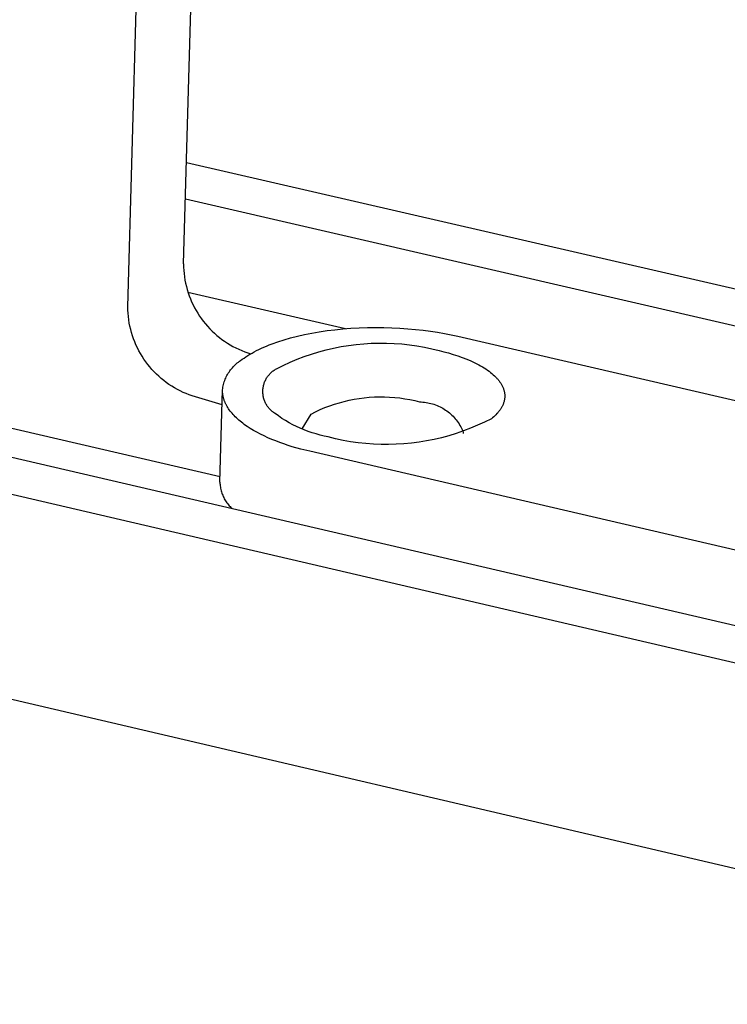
# Model space of a CAD drawing. Header units: millimetres. Extents: x -4170 to -1673, y 3725 to 5351.
# Tile 45 of 49: x -2244 to -2227, y 5036 to 5059. Entities that reach past the tile are written whole.
import ezdxf

# ---------------------------------------------------------------- set-up
doc = ezdxf.new("R2010")
doc.units = ezdxf.units.MM
doc.layers.add('Make2D$Visible$Curvas', color=7, linetype='Continuous')

msp = doc.modelspace()

# ---------------------------------------------------------------- linework, layer by layer
at = {"layer": 'Make2D$Visible$Curvas', "color": 7, "lineweight": -3, "true_color": 0xededed}
for p, q in [((-2240.525, 5053.574), (-2239.714, 5082.275)), ((-2241.869, 5052.537), (-2241.067, 5081.26)), ((-2240.454, 5056.023), (-2213.95, 5049.909)), ((-2214.829, 5049.214), (-2240.479, 5055.137)), ((-2240.525, 5053.574), (-2240.524, 5053.496)), ((-2240.524, 5053.496), (-2240.519, 5053.417)), ((-2240.519, 5053.417), (-2240.512, 5053.339)), ((-2240.512, 5053.339), (-2240.503, 5053.261)), ((-2240.503, 5053.261), (-2240.49, 5053.183)), ((-2240.49, 5053.183), (-2240.475, 5053.106)), ((-2240.475, 5053.106), (-2240.457, 5053.029)), ((-2240.457, 5053.029), (-2240.437, 5052.953)), ((-2240.437, 5052.953), (-2240.414, 5052.878)), ((-2240.421, 5052.89), (-2236.618, 5052.01)), ((-2240.414, 5052.878), (-2240.388, 5052.804)), ((-2240.388, 5052.804), (-2240.36, 5052.73)), ((-2240.36, 5052.73), (-2240.329, 5052.658)), ((-2241.868, 5052.458), (-2241.869, 5052.537)), ((-2241.863, 5052.38), (-2241.868, 5052.458)), ((-2240.329, 5052.658), (-2240.296, 5052.587)), ((-2240.296, 5052.587), (-2240.261, 5052.516)), ((-2240.261, 5052.516), (-2240.223, 5052.448)), ((-2241.856, 5052.301), (-2241.863, 5052.38)), ((-2241.846, 5052.223), (-2241.856, 5052.301)), ((-2241.834, 5052.145), (-2241.846, 5052.223)), ((-2240.223, 5052.448), (-2240.182, 5052.38)), ((-2240.182, 5052.38), (-2240.139, 5052.314)), ((-2240.139, 5052.314), (-2240.094, 5052.25)), ((-2240.094, 5052.25), (-2240.047, 5052.187)), ((-2241.819, 5052.068), (-2241.834, 5052.145)), ((-2241.801, 5051.991), (-2241.819, 5052.068)), ((-2241.781, 5051.915), (-2241.801, 5051.991)), ((-2240.047, 5052.187), (-2239.998, 5052.125)), ((-2239.998, 5052.125), (-2239.946, 5052.066)), ((-2239.946, 5052.066), (-2239.893, 5052.008)), ((-2239.893, 5052.008), (-2239.837, 5051.952)), ((-2237.061, 5051.962), (-2236.871, 5051.985)), ((-2236.871, 5051.985), (-2236.678, 5052.005)), ((-2236.678, 5052.005), (-2236.482, 5052.02)), ((-2236.482, 5052.02), (-2236.285, 5052.031)), ((-2236.285, 5052.031), (-2236.087, 5052.037)), ((-2236.087, 5052.037), (-2235.889, 5052.04)), ((-2235.889, 5052.04), (-2235.692, 5052.038)), ((-2235.692, 5052.038), (-2235.496, 5052.032)), ((-2235.496, 5052.032), (-2235.303, 5052.023)), ((-2235.303, 5052.023), (-2235.113, 5052.009)), ((-2235.113, 5052.009), (-2234.926, 5051.992)), ((-2234.926, 5051.992), (-2234.743, 5051.972)), ((-2241.757, 5051.84), (-2241.781, 5051.915)), ((-2241.732, 5051.766), (-2241.757, 5051.84)), ((-2241.704, 5051.692), (-2241.732, 5051.766)), ((-2239.837, 5051.952), (-2239.78, 5051.899)), ((-2239.78, 5051.899), (-2239.721, 5051.847)), ((-2239.721, 5051.847), (-2239.66, 5051.797)), ((-2239.66, 5051.797), (-2239.597, 5051.749)), ((-2239.597, 5051.749), (-2239.533, 5051.704)), ((-2238.245, 5051.694), (-2238.096, 5051.742)), ((-2238.096, 5051.742), (-2237.939, 5051.787)), ((-2237.939, 5051.787), (-2237.775, 5051.829)), ((-2237.775, 5051.829), (-2237.605, 5051.868)), ((-2237.605, 5051.868), (-2237.429, 5051.903)), ((-2237.429, 5051.903), (-2237.247, 5051.934)), ((-2237.247, 5051.934), (-2237.061, 5051.962)), ((-2234.743, 5051.972), (-2234.565, 5051.948)), ((-2234.565, 5051.948), (-2234.392, 5051.921)), ((-2234.392, 5051.921), (-2234.224, 5051.892)), ((-2234.224, 5051.892), (-2234.062, 5051.86)), ((-2234.062, 5051.86), (-2233.906, 5051.826)), ((-2233.906, 5051.826), (-2213.07, 5047.005)), ((-2241.673, 5051.62), (-2241.704, 5051.692)), ((-2241.64, 5051.548), (-2241.673, 5051.62)), ((-2241.604, 5051.478), (-2241.64, 5051.548)), ((-2239.533, 5051.704), (-2239.467, 5051.661)), ((-2239.467, 5051.661), (-2239.4, 5051.62)), ((-2239.4, 5051.62), (-2239.332, 5051.581)), ((-2239.332, 5051.581), (-2239.262, 5051.545)), ((-2239.262, 5051.545), (-2239.191, 5051.512)), ((-2239.191, 5051.512), (-2239.118, 5051.48)), ((-2238.763, 5051.479), (-2238.705, 5051.507)), ((-2238.705, 5051.507), (-2238.646, 5051.536)), ((-2238.646, 5051.536), (-2238.584, 5051.563)), ((-2238.584, 5051.563), (-2238.521, 5051.59)), ((-2238.521, 5051.59), (-2238.455, 5051.617)), ((-2238.455, 5051.617), (-2238.387, 5051.643)), ((-2238.387, 5051.643), (-2238.245, 5051.694)), ((-2237.082, 5051.498), (-2236.903, 5051.539)), ((-2236.903, 5051.539), (-2236.722, 5051.575)), ((-2236.722, 5051.575), (-2236.541, 5051.605)), ((-2236.541, 5051.605), (-2236.358, 5051.628)), ((-2236.358, 5051.628), (-2236.175, 5051.646)), ((-2236.175, 5051.646), (-2235.992, 5051.657)), ((-2235.992, 5051.657), (-2235.808, 5051.662)), ((-2235.808, 5051.662), (-2235.624, 5051.661)), ((-2235.624, 5051.661), (-2235.44, 5051.653)), ((-2235.44, 5051.653), (-2235.256, 5051.64)), ((-2235.256, 5051.64), (-2235.073, 5051.62)), ((-2235.073, 5051.62), (-2234.891, 5051.594)), ((-2234.891, 5051.594), (-2234.71, 5051.562)), ((-2234.71, 5051.562), (-2234.53, 5051.524)), ((-2234.53, 5051.524), (-2234.351, 5051.48)), ((-2241.566, 5051.409), (-2241.604, 5051.478)), ((-2241.525, 5051.342), (-2241.566, 5051.409)), ((-2241.482, 5051.276), (-2241.525, 5051.342)), ((-2241.437, 5051.211), (-2241.482, 5051.276)), ((-2239.146, 5051.24), (-2239.106, 5051.271)), ((-2239.118, 5051.48), (-2239.045, 5051.452)), ((-2239.106, 5051.271), (-2239.063, 5051.301)), ((-2239.063, 5051.301), (-2239.018, 5051.331)), ((-2239.045, 5051.452), (-2238.971, 5051.426)), ((-2239.018, 5051.331), (-2238.971, 5051.361)), ((-2238.971, 5051.426), (-2238.9, 5051.404)), ((-2238.971, 5051.361), (-2238.922, 5051.391)), ((-2238.922, 5051.391), (-2238.871, 5051.421)), ((-2238.871, 5051.421), (-2238.818, 5051.45)), ((-2238.818, 5051.45), (-2238.763, 5051.479)), ((-2237.951, 5051.2), (-2237.782, 5051.271)), ((-2237.782, 5051.271), (-2237.61, 5051.336)), ((-2237.61, 5051.336), (-2237.436, 5051.396)), ((-2237.436, 5051.396), (-2237.26, 5051.45)), ((-2237.26, 5051.45), (-2237.082, 5051.498)), ((-2234.351, 5051.48), (-2234.237, 5051.452)), ((-2234.237, 5051.452), (-2234.124, 5051.422)), ((-2234.124, 5051.422), (-2234.012, 5051.389)), ((-2234.012, 5051.389), (-2233.902, 5051.353)), ((-2233.902, 5051.353), (-2233.794, 5051.315)), ((-2233.794, 5051.315), (-2233.689, 5051.274)), ((-2233.689, 5051.274), (-2233.588, 5051.231)), ((-2241.39, 5051.148), (-2241.437, 5051.211)), ((-2241.341, 5051.087), (-2241.39, 5051.148)), ((-2241.289, 5051.027), (-2241.341, 5051.087)), ((-2241.236, 5050.969), (-2241.289, 5051.027)), ((-2239.388, 5051.016), (-2239.367, 5051.042)), ((-2239.367, 5051.042), (-2239.346, 5051.067)), ((-2239.346, 5051.067), (-2239.324, 5051.092)), ((-2239.324, 5051.092), (-2239.3, 5051.116)), ((-2239.3, 5051.116), (-2239.277, 5051.139)), ((-2239.277, 5051.139), (-2239.252, 5051.161)), ((-2239.252, 5051.161), (-2239.226, 5051.182)), ((-2239.226, 5051.182), (-2239.2, 5051.202)), ((-2239.2, 5051.202), (-2239.174, 5051.222)), ((-2239.174, 5051.222), (-2239.146, 5051.24)), ((-2238.321, 5051.018), (-2238.302, 5051.029)), ((-2238.302, 5051.029), (-2238.283, 5051.04)), ((-2238.283, 5051.04), (-2238.119, 5051.123)), ((-2238.119, 5051.123), (-2237.951, 5051.2)), ((-2233.588, 5051.231), (-2233.539, 5051.209)), ((-2233.539, 5051.209), (-2233.49, 5051.186)), ((-2233.49, 5051.186), (-2233.443, 5051.162)), ((-2233.443, 5051.162), (-2233.397, 5051.138)), ((-2233.397, 5051.138), (-2233.353, 5051.113)), ((-2233.353, 5051.113), (-2233.309, 5051.088)), ((-2233.309, 5051.088), (-2233.267, 5051.062)), ((-2233.267, 5051.062), (-2233.227, 5051.036)), ((-2233.227, 5051.036), (-2233.187, 5051.009)), ((-2241.18, 5050.914), (-2241.236, 5050.969)), ((-2241.123, 5050.86), (-2241.18, 5050.914)), ((-2241.064, 5050.808), (-2241.123, 5050.86)), ((-2241.003, 5050.758), (-2241.064, 5050.808)), ((-2239.53, 5050.756), (-2239.518, 5050.787)), ((-2239.518, 5050.787), (-2239.506, 5050.817)), ((-2239.506, 5050.817), (-2239.492, 5050.847)), ((-2239.492, 5050.847), (-2239.477, 5050.877)), ((-2239.477, 5050.877), (-2239.461, 5050.906)), ((-2239.461, 5050.906), (-2239.444, 5050.934)), ((-2239.444, 5050.934), (-2239.426, 5050.962)), ((-2239.426, 5050.962), (-2239.408, 5050.99)), ((-2239.408, 5050.99), (-2239.388, 5051.016)), ((-2238.539, 5050.781), (-2238.529, 5050.8)), ((-2238.529, 5050.8), (-2238.518, 5050.819)), ((-2238.518, 5050.819), (-2238.506, 5050.837)), ((-2238.506, 5050.837), (-2238.494, 5050.855)), ((-2238.494, 5050.855), (-2238.481, 5050.872)), ((-2238.481, 5050.872), (-2238.467, 5050.889)), ((-2238.467, 5050.889), (-2238.453, 5050.906)), ((-2238.453, 5050.906), (-2238.438, 5050.922)), ((-2238.438, 5050.922), (-2238.423, 5050.937)), ((-2238.423, 5050.937), (-2238.407, 5050.952)), ((-2238.407, 5050.952), (-2238.391, 5050.967)), ((-2238.391, 5050.967), (-2238.374, 5050.98)), ((-2238.374, 5050.98), (-2238.357, 5050.994)), ((-2238.357, 5050.994), (-2238.339, 5051.006)), ((-2238.339, 5051.006), (-2238.321, 5051.018)), ((-2233.187, 5051.009), (-2233.15, 5050.982)), ((-2233.15, 5050.982), (-2233.114, 5050.954)), ((-2233.114, 5050.954), (-2233.079, 5050.926)), ((-2233.079, 5050.926), (-2233.046, 5050.897)), ((-2233.046, 5050.897), (-2233.015, 5050.868)), ((-2233.015, 5050.868), (-2233, 5050.854)), ((-2233, 5050.854), (-2232.986, 5050.839)), ((-2232.986, 5050.839), (-2232.972, 5050.825)), ((-2232.972, 5050.825), (-2232.958, 5050.81)), ((-2232.958, 5050.81), (-2232.945, 5050.795)), ((-2232.945, 5050.795), (-2232.932, 5050.78)), ((-2240.94, 5050.71), (-2241.003, 5050.758)), ((-2240.876, 5050.665), (-2240.94, 5050.71)), ((-2240.81, 5050.622), (-2240.876, 5050.665)), ((-2240.743, 5050.581), (-2240.81, 5050.622)), ((-2240.674, 5050.542), (-2240.743, 5050.581)), ((-2239.582, 5050.53), (-2239.578, 5050.563)), ((-2239.578, 5050.563), (-2239.573, 5050.596)), ((-2239.573, 5050.596), (-2239.567, 5050.628)), ((-2239.567, 5050.628), (-2239.559, 5050.661)), ((-2239.559, 5050.661), (-2239.551, 5050.693)), ((-2239.551, 5050.693), (-2239.541, 5050.724)), ((-2239.541, 5050.724), (-2239.53, 5050.756)), ((-2238.609, 5050.531), (-2238.607, 5050.553)), ((-2238.607, 5050.553), (-2238.605, 5050.575)), ((-2238.605, 5050.575), (-2238.601, 5050.596)), ((-2238.601, 5050.596), (-2238.597, 5050.617)), ((-2238.597, 5050.617), (-2238.593, 5050.639)), ((-2238.593, 5050.639), (-2238.587, 5050.66)), ((-2238.587, 5050.66), (-2238.581, 5050.681)), ((-2238.581, 5050.681), (-2238.574, 5050.701)), ((-2238.574, 5050.701), (-2238.566, 5050.721)), ((-2238.566, 5050.721), (-2238.558, 5050.742)), ((-2238.558, 5050.742), (-2238.549, 5050.761)), ((-2238.549, 5050.761), (-2238.539, 5050.781)), ((-2232.932, 5050.78), (-2232.92, 5050.765)), ((-2232.92, 5050.765), (-2232.908, 5050.75)), ((-2232.908, 5050.75), (-2232.897, 5050.735)), ((-2232.897, 5050.735), (-2232.886, 5050.72)), ((-2232.886, 5050.72), (-2232.876, 5050.705)), ((-2232.876, 5050.705), (-2232.866, 5050.69)), ((-2232.866, 5050.69), (-2232.856, 5050.675)), ((-2232.856, 5050.675), (-2232.848, 5050.659)), ((-2232.848, 5050.659), (-2232.839, 5050.644)), ((-2232.839, 5050.644), (-2232.831, 5050.629)), ((-2232.831, 5050.629), (-2232.824, 5050.613)), ((-2232.824, 5050.613), (-2232.817, 5050.598)), ((-2232.817, 5050.598), (-2232.81, 5050.583)), ((-2232.81, 5050.583), (-2232.804, 5050.567)), ((-2232.804, 5050.567), (-2232.799, 5050.552)), ((-2232.799, 5050.552), (-2232.793, 5050.536)), ((-2251.327, 5050.458), (-2221.903, 5043.614)), ((-2247.73, 5050.318), (-2239.642, 5048.438)), ((-2240.604, 5050.506), (-2240.674, 5050.542)), ((-2240.533, 5050.472), (-2240.604, 5050.506)), ((-2240.46, 5050.441), (-2240.533, 5050.472)), ((-2240.387, 5050.412), (-2240.46, 5050.441)), ((-2240.313, 5050.386), (-2240.387, 5050.412)), ((-2239.593, 5050.167), (-2240.313, 5050.386)), ((-2239.646, 5048.304), (-2239.582, 5050.53)), ((-2239.583, 5050.516), (-2239.582, 5050.53)), ((-2239.582, 5050.502), (-2239.583, 5050.516)), ((-2239.582, 5050.488), (-2239.582, 5050.502)), ((-2239.581, 5050.474), (-2239.582, 5050.488)), ((-2239.581, 5050.46), (-2239.581, 5050.474)), ((-2239.579, 5050.446), (-2239.581, 5050.46)), ((-2239.578, 5050.432), (-2239.579, 5050.446)), ((-2239.576, 5050.418), (-2239.578, 5050.432)), ((-2239.574, 5050.403), (-2239.576, 5050.418)), ((-2239.571, 5050.389), (-2239.574, 5050.403)), ((-2239.568, 5050.375), (-2239.571, 5050.389)), ((-2239.565, 5050.361), (-2239.568, 5050.375)), ((-2239.562, 5050.347), (-2239.565, 5050.361)), ((-2239.558, 5050.332), (-2239.562, 5050.347)), ((-2239.554, 5050.318), (-2239.558, 5050.332)), ((-2239.55, 5050.304), (-2239.554, 5050.318)), ((-2238.61, 5050.51), (-2238.609, 5050.531)), ((-2238.61, 5050.488), (-2238.61, 5050.51)), ((-2238.61, 5050.466), (-2238.61, 5050.488)), ((-2238.608, 5050.444), (-2238.61, 5050.466)), ((-2238.606, 5050.423), (-2238.608, 5050.444)), ((-2238.604, 5050.401), (-2238.606, 5050.423)), ((-2238.6, 5050.38), (-2238.604, 5050.401)), ((-2238.596, 5050.358), (-2238.6, 5050.38)), ((-2238.591, 5050.337), (-2238.596, 5050.358)), ((-2238.585, 5050.316), (-2238.591, 5050.337)), ((-2238.579, 5050.295), (-2238.585, 5050.316)), ((-2236.405, 5050.306), (-2236.284, 5050.326)), ((-2236.284, 5050.326), (-2236.162, 5050.342)), ((-2236.162, 5050.342), (-2236.04, 5050.353)), ((-2236.04, 5050.353), (-2235.917, 5050.361)), ((-2235.917, 5050.361), (-2235.795, 5050.364)), ((-2235.795, 5050.364), (-2235.672, 5050.363)), ((-2235.672, 5050.363), (-2235.549, 5050.358)), ((-2235.549, 5050.358), (-2235.427, 5050.349)), ((-2235.427, 5050.349), (-2235.305, 5050.336)), ((-2235.305, 5050.336), (-2235.184, 5050.319)), ((-2235.184, 5050.319), (-2235.063, 5050.298)), ((-2232.793, 5050.536), (-2232.789, 5050.521)), ((-2232.789, 5050.521), (-2232.785, 5050.506)), ((-2232.785, 5050.506), (-2232.781, 5050.49)), ((-2232.781, 5050.49), (-2232.778, 5050.475)), ((-2232.778, 5050.475), (-2232.775, 5050.46)), ((-2232.775, 5050.46), (-2232.773, 5050.444)), ((-2232.773, 5050.323), (-2232.775, 5050.308)), ((-2232.773, 5050.444), (-2232.771, 5050.429)), ((-2232.771, 5050.338), (-2232.773, 5050.323)), ((-2232.771, 5050.429), (-2232.77, 5050.414)), ((-2232.77, 5050.353), (-2232.771, 5050.338)), ((-2232.77, 5050.414), (-2232.769, 5050.398)), ((-2232.769, 5050.368), (-2232.77, 5050.353)), ((-2232.769, 5050.398), (-2232.769, 5050.383)), ((-2232.769, 5050.383), (-2232.769, 5050.368)), ((-2239.545, 5050.29), (-2239.55, 5050.304)), ((-2239.54, 5050.275), (-2239.545, 5050.29)), ((-2239.535, 5050.261), (-2239.54, 5050.275)), ((-2239.529, 5050.247), (-2239.535, 5050.261)), ((-2239.523, 5050.233), (-2239.529, 5050.247)), ((-2239.517, 5050.218), (-2239.523, 5050.233)), ((-2239.511, 5050.204), (-2239.517, 5050.218)), ((-2239.504, 5050.19), (-2239.511, 5050.204)), ((-2239.497, 5050.176), (-2239.504, 5050.19)), ((-2239.489, 5050.162), (-2239.497, 5050.176)), ((-2239.474, 5050.133), (-2239.489, 5050.162)), ((-2239.457, 5050.105), (-2239.474, 5050.133)), ((-2239.438, 5050.077), (-2239.457, 5050.105)), ((-2239.419, 5050.049), (-2239.438, 5050.077)), ((-2238.571, 5050.275), (-2238.579, 5050.295)), ((-2238.563, 5050.255), (-2238.571, 5050.275)), ((-2238.555, 5050.235), (-2238.563, 5050.255)), ((-2238.545, 5050.215), (-2238.555, 5050.235)), ((-2238.536, 5050.196), (-2238.545, 5050.215)), ((-2238.525, 5050.177), (-2238.536, 5050.196)), ((-2238.514, 5050.158), (-2238.525, 5050.177)), ((-2238.502, 5050.14), (-2238.514, 5050.158)), ((-2238.489, 5050.122), (-2238.502, 5050.14)), ((-2238.476, 5050.105), (-2238.489, 5050.122)), ((-2238.462, 5050.088), (-2238.476, 5050.105)), ((-2238.448, 5050.072), (-2238.462, 5050.088)), ((-2237.224, 5050.056), (-2237.111, 5050.103)), ((-2237.111, 5050.103), (-2236.996, 5050.147)), ((-2236.996, 5050.147), (-2236.88, 5050.187)), ((-2236.88, 5050.187), (-2236.763, 5050.223)), ((-2236.763, 5050.223), (-2236.644, 5050.255)), ((-2236.644, 5050.255), (-2236.525, 5050.282)), ((-2236.525, 5050.282), (-2236.405, 5050.306)), ((-2235.063, 5050.298), (-2234.943, 5050.272)), ((-2234.943, 5050.272), (-2234.824, 5050.243)), ((-2234.824, 5050.243), (-2234.785, 5050.241)), ((-2234.785, 5050.241), (-2234.746, 5050.239)), ((-2234.746, 5050.239), (-2234.707, 5050.235)), ((-2234.707, 5050.235), (-2234.668, 5050.23)), ((-2234.668, 5050.23), (-2234.629, 5050.223)), ((-2234.629, 5050.223), (-2234.591, 5050.215)), ((-2234.591, 5050.215), (-2234.553, 5050.206)), ((-2234.553, 5050.206), (-2234.515, 5050.195)), ((-2234.515, 5050.195), (-2234.478, 5050.184)), ((-2234.478, 5050.184), (-2234.441, 5050.171)), ((-2234.441, 5050.171), (-2234.405, 5050.156)), ((-2234.405, 5050.156), (-2234.369, 5050.141)), ((-2234.369, 5050.141), (-2234.333, 5050.124)), ((-2234.333, 5050.124), (-2234.298, 5050.106)), ((-2234.298, 5050.106), (-2234.264, 5050.087)), ((-2234.264, 5050.087), (-2234.231, 5050.067)), ((-2232.865, 5050.078), (-2232.874, 5050.064)), ((-2232.856, 5050.091), (-2232.865, 5050.078)), ((-2232.848, 5050.105), (-2232.856, 5050.091)), ((-2232.84, 5050.119), (-2232.848, 5050.105)), ((-2232.833, 5050.133), (-2232.84, 5050.119)), ((-2232.825, 5050.147), (-2232.833, 5050.133)), ((-2232.819, 5050.162), (-2232.825, 5050.147)), ((-2232.812, 5050.176), (-2232.819, 5050.162)), ((-2232.806, 5050.19), (-2232.812, 5050.176)), ((-2232.801, 5050.205), (-2232.806, 5050.19)), ((-2232.796, 5050.219), (-2232.801, 5050.205)), ((-2232.791, 5050.234), (-2232.796, 5050.219)), ((-2232.787, 5050.248), (-2232.791, 5050.234)), ((-2232.783, 5050.263), (-2232.787, 5050.248)), ((-2232.78, 5050.278), (-2232.783, 5050.263)), ((-2232.777, 5050.293), (-2232.78, 5050.278)), ((-2232.775, 5050.308), (-2232.777, 5050.293)), ((-2239.398, 5050.021), (-2239.419, 5050.049)), ((-2239.376, 5049.993), (-2239.398, 5050.021)), ((-2239.353, 5049.966), (-2239.376, 5049.993)), ((-2239.329, 5049.938), (-2239.353, 5049.966)), ((-2239.304, 5049.911), (-2239.329, 5049.938)), ((-2239.277, 5049.884), (-2239.304, 5049.911)), ((-2239.249, 5049.857), (-2239.277, 5049.884)), ((-2239.221, 5049.83), (-2239.249, 5049.857)), ((-2238.433, 5050.056), (-2238.448, 5050.072)), ((-2238.417, 5050.041), (-2238.433, 5050.056)), ((-2238.401, 5050.026), (-2238.417, 5050.041)), ((-2238.385, 5050.012), (-2238.401, 5050.026)), ((-2238.368, 5049.998), (-2238.385, 5050.012)), ((-2238.35, 5049.985), (-2238.368, 5049.998)), ((-2238.332, 5049.973), (-2238.35, 5049.985)), ((-2238.314, 5049.961), (-2238.332, 5049.973)), ((-2238.232, 5049.902), (-2238.314, 5049.961)), ((-2238.149, 5049.845), (-2238.232, 5049.902)), ((-2238.063, 5049.791), (-2238.149, 5049.845)), ((-2237.662, 5049.595), (-2237.445, 5049.949)), ((-2237.445, 5049.949), (-2237.335, 5050.004)), ((-2237.335, 5050.004), (-2237.224, 5050.056)), ((-2234.231, 5050.067), (-2234.198, 5050.045)), ((-2234.198, 5050.045), (-2234.166, 5050.023)), ((-2234.166, 5050.023), (-2234.135, 5049.999)), ((-2234.135, 5049.999), (-2234.105, 5049.974)), ((-2234.105, 5049.974), (-2234.075, 5049.949)), ((-2234.075, 5049.949), (-2234.046, 5049.922)), ((-2234.046, 5049.922), (-2234.019, 5049.894)), ((-2234.019, 5049.894), (-2233.992, 5049.866)), ((-2233.992, 5049.866), (-2233.966, 5049.836)), ((-2233.966, 5049.836), (-2233.942, 5049.806)), ((-2233.093, 5049.837), (-2233.258, 5049.754)), ((-2233.064, 5049.861), (-2233.093, 5049.837)), ((-2233.036, 5049.884), (-2233.064, 5049.861)), ((-2233.009, 5049.909), (-2233.036, 5049.884)), ((-2232.983, 5049.933), (-2233.009, 5049.909)), ((-2232.959, 5049.959), (-2232.983, 5049.933)), ((-2232.947, 5049.971), (-2232.959, 5049.959)), ((-2232.936, 5049.984), (-2232.947, 5049.971)), ((-2232.925, 5049.997), (-2232.936, 5049.984)), ((-2232.914, 5050.01), (-2232.925, 5049.997)), ((-2232.903, 5050.024), (-2232.914, 5050.01)), ((-2232.893, 5050.037), (-2232.903, 5050.024)), ((-2232.883, 5050.05), (-2232.893, 5050.037)), ((-2232.874, 5050.064), (-2232.883, 5050.05)), ((-2222.793, 5042.909), (-2252.232, 5049.764)), ((-2239.191, 5049.804), (-2239.221, 5049.83)), ((-2239.16, 5049.777), (-2239.191, 5049.804)), ((-2239.128, 5049.751), (-2239.16, 5049.777)), ((-2239.094, 5049.726), (-2239.128, 5049.751)), ((-2239.06, 5049.7), (-2239.094, 5049.726)), ((-2239.025, 5049.675), (-2239.06, 5049.7)), ((-2238.989, 5049.65), (-2239.025, 5049.675)), ((-2238.914, 5049.601), (-2238.989, 5049.65)), ((-2238.836, 5049.554), (-2238.914, 5049.601)), ((-2237.976, 5049.74), (-2238.063, 5049.791)), ((-2237.887, 5049.692), (-2237.976, 5049.74)), ((-2237.797, 5049.647), (-2237.887, 5049.692)), ((-2237.705, 5049.605), (-2237.797, 5049.647)), ((-2237.612, 5049.566), (-2237.705, 5049.605)), ((-2233.942, 5049.806), (-2233.918, 5049.775)), ((-2233.918, 5049.775), (-2233.895, 5049.743)), ((-2233.895, 5049.743), (-2233.874, 5049.71)), ((-2233.874, 5049.71), (-2233.854, 5049.676)), ((-2233.854, 5049.676), (-2233.834, 5049.642)), ((-2233.834, 5049.642), (-2233.816, 5049.608)), ((-2233.816, 5049.608), (-2233.8, 5049.572)), ((-2233.595, 5049.606), (-2233.767, 5049.54)), ((-2233.425, 5049.677), (-2233.595, 5049.606)), ((-2233.258, 5049.754), (-2233.425, 5049.677)), ((-2238.754, 5049.508), (-2238.836, 5049.554)), ((-2238.668, 5049.463), (-2238.754, 5049.508)), ((-2238.58, 5049.419), (-2238.668, 5049.463)), ((-2238.489, 5049.378), (-2238.58, 5049.419)), ((-2238.396, 5049.337), (-2238.489, 5049.378)), ((-2237.663, 5049.59), (-2237.662, 5049.595)), ((-2237.518, 5049.53), (-2237.612, 5049.566)), ((-2237.422, 5049.497), (-2237.518, 5049.53)), ((-2237.326, 5049.467), (-2237.422, 5049.497)), ((-2237.229, 5049.44), (-2237.326, 5049.467)), ((-2237.13, 5049.416), (-2237.229, 5049.44)), ((-2237.031, 5049.396), (-2237.13, 5049.416)), ((-2236.852, 5049.352), (-2237.031, 5049.396)), ((-2234.296, 5049.378), (-2234.475, 5049.336)), ((-2234.118, 5049.426), (-2234.296, 5049.378)), ((-2233.942, 5049.48), (-2234.118, 5049.426)), ((-2233.767, 5049.54), (-2233.942, 5049.48)), ((-2233.8, 5049.572), (-2233.784, 5049.536)), ((-2233.784, 5049.536), (-2233.77, 5049.5)), ((-2233.77, 5049.5), (-2233.771, 5049.482)), ((-2238.3, 5049.299), (-2238.396, 5049.337)), ((-2238.202, 5049.262), (-2238.3, 5049.299)), ((-2238.102, 5049.226), (-2238.202, 5049.262)), ((-2238.001, 5049.192), (-2238.102, 5049.226)), ((-2237.899, 5049.16), (-2238.001, 5049.192)), ((-2237.69, 5049.101), (-2237.899, 5049.16)), ((-2236.672, 5049.314), (-2236.852, 5049.352)), ((-2236.491, 5049.281), (-2236.672, 5049.314)), ((-2236.308, 5049.255), (-2236.491, 5049.281)), ((-2236.125, 5049.235), (-2236.308, 5049.255)), ((-2235.941, 5049.222), (-2236.125, 5049.235)), ((-2235.757, 5049.214), (-2235.941, 5049.222)), ((-2235.573, 5049.213), (-2235.757, 5049.214)), ((-2235.388, 5049.218), (-2235.573, 5049.213)), ((-2235.204, 5049.229), (-2235.388, 5049.218)), ((-2235.021, 5049.247), (-2235.204, 5049.229)), ((-2234.838, 5049.27), (-2235.021, 5049.247)), ((-2234.656, 5049.3), (-2234.838, 5049.27)), ((-2234.475, 5049.336), (-2234.656, 5049.3)), ((-2237.479, 5049.049), (-2237.69, 5049.101)), ((-2216.6, 5044.201), (-2237.479, 5049.049)), ((-2239.646, 5048.304), (-2239.645, 5048.274)), ((-2239.646, 5048.304), (-2239.646, 5048.304)), ((-2239.645, 5048.274), (-2239.643, 5048.245)), ((-2239.643, 5048.245), (-2239.639, 5048.215)), ((-2239.639, 5048.215), (-2239.635, 5048.186)), ((-2239.635, 5048.186), (-2239.63, 5048.157)), ((-2239.63, 5048.157), (-2239.624, 5048.128)), ((-2239.624, 5048.128), (-2239.617, 5048.099)), ((-2239.617, 5048.099), (-2239.609, 5048.07)), ((-2239.609, 5048.07), (-2239.6, 5048.042)), ((-2239.6, 5048.042), (-2239.59, 5048.014)), ((-2239.59, 5048.014), (-2239.579, 5047.987)), ((-2239.579, 5047.987), (-2239.567, 5047.959)), ((-2239.567, 5047.959), (-2239.554, 5047.933)), ((-2239.554, 5047.933), (-2239.541, 5047.906)), ((-2239.541, 5047.906), (-2239.526, 5047.88)), ((-2239.526, 5047.88), (-2239.511, 5047.855)), ((-2239.511, 5047.855), (-2239.494, 5047.83)), ((-2239.494, 5047.83), (-2239.477, 5047.806)), ((-2239.477, 5047.806), (-2239.459, 5047.782)), ((-2239.459, 5047.782), (-2239.441, 5047.759)), ((-2239.441, 5047.759), (-2239.421, 5047.737)), ((-2239.421, 5047.737), (-2239.401, 5047.715)), ((-2239.401, 5047.715), (-2239.38, 5047.694)), ((-2239.38, 5047.694), (-2239.358, 5047.674)), ((-2252.355, 5044.866), (-2213.198, 5035.702))]:
    msp.add_line(p, q, dxfattribs=at)

doc.saveas('drawing.dxf')
